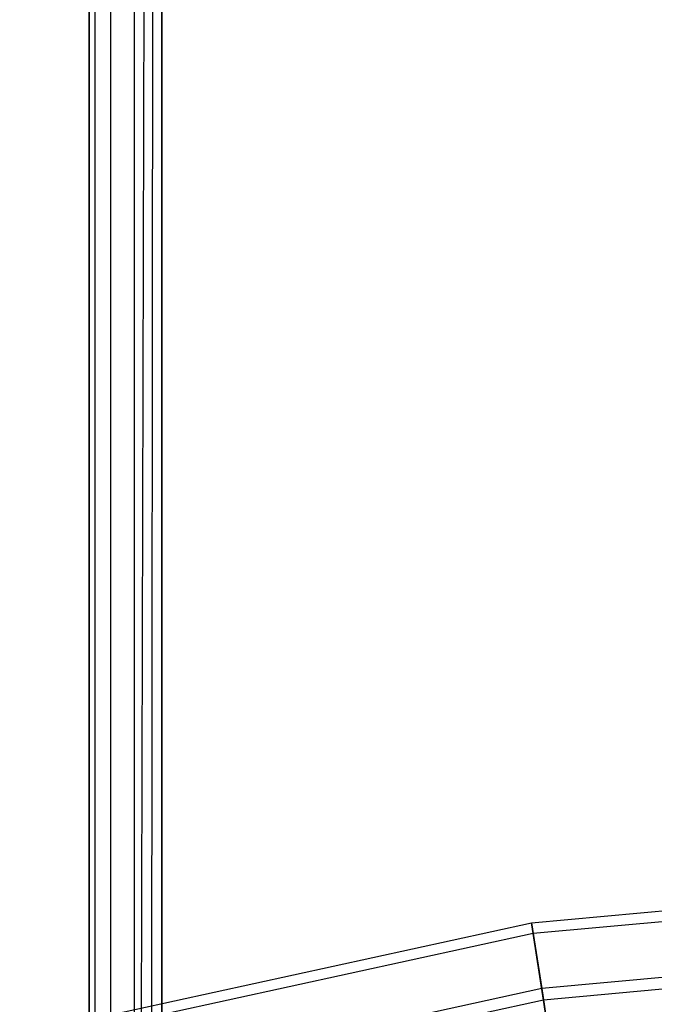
# Model space of a CAD drawing. Extents: x 0.1 to 26.5, y -19.1 to 0.
# Tile 188 of 256: x 12.515 to 12.952, y -8.943 to -8.266. Entities that reach past the tile are written whole.
import ezdxf

# ---------------------------------------------------------------- set-up
doc = ezdxf.new("R2010")
doc.units = 0
doc.header["$LTSCALE"] = 2.54
doc.layers.get('0').update_dxf_attribs({"linetype": 'CONTINUOUS'})

# ---------------------------------------------------------------- blocks, each defined once
blk = doc.blocks.new('7777_STL')
at = {"color": 0}
for p, q in [((12.56313, -3.06, 20.51834), (12.56313, -12.46, 20.51834)), ((12.56313, -11.06, 21.91834), (12.56313, -3.06, 21.91834)), ((12.56313, -11.06, 21.91834), (12.56313, -3.06, 21.91834)), ((12.56313, -3.06, 20.51834), (12.56313, -12.46, 20.51834)), ((12.56693, -3.06, 21.93748), (12.56693, -11.04087, 21.93748)), ((12.56693, -3.06, 21.93748), (12.56693, -11.04087, 21.93748)), ((12.56693, -3.06, 20.49921), (12.56693, -12.46, 20.49921)), ((12.56693, -3.06, 20.49921), (12.56693, -12.46, 20.49921)), ((12.57777, -3.06, 21.9537), (12.57777, -11.02465, 21.9537)), ((12.57777, -3.06, 21.9537), (12.57777, -11.02465, 21.9537)), ((12.57777, -3.06, 20.48299), (12.57777, -12.46, 20.48299)), ((12.57777, -3.06, 20.48299), (12.57777, -12.46, 20.48299)), ((12.61313, -3.06, 21.96834), (12.59399, -11.01381, 21.96454)), ((12.59399, -3.06, 21.96454), (12.59399, -11.01381, 21.96454)), ((12.61313, -3.06, 21.96834), (12.59399, -11.01381, 21.96454)), ((12.59399, -3.06, 21.96454), (12.59399, -11.01381, 21.96454)), ((12.59399, -3.06, 20.47215), (12.59399, -12.46, 20.47215)), ((12.59399, -3.06, 20.47215), (12.59399, -12.46, 20.47215)), ((12.61313, -3.06, 21.96834), (12.60337, -11.01096, 21.96738)), ((12.61313, -3.06, 21.96834), (12.60337, -11.01096, 21.96738)), ((12.61313, -3.06, 21.96834), (12.61313, -11.01, 21.96834)), ((12.61313, -12.46, 20.46834), (12.61313, -3.06, 20.46834)), ((12.61313, -3.06, 21.96834), (12.61313, -11.01, 21.96834)), ((12.61313, -12.46, 20.46834), (12.61313, -3.06, 20.46834)), ((12.86723, -8.88742, 35.04555), (13.22587, -8.85454, 35.04555)), ((12.86723, -8.88742, 35.04555), (13.22587, -8.85454, 35.04555)), ((13.2261, -8.86193, 35.37567), (12.86836, -8.89473, 35.37567)), ((13.2261, -8.86193, 35.37567), (12.86836, -8.89473, 35.37567)), ((12.51535, -8.96413, 35.04555), (12.86723, -8.88742, 35.04555)), ((12.51535, -8.96413, 35.04555), (12.86723, -8.88742, 35.04555)), ((12.86836, -8.89473, 35.37567), (12.86723, -8.88742, 35.04555)), ((12.86836, -8.89473, 35.37567), (12.86723, -8.88742, 35.04555)), ((12.86723, -8.88742, 35.04555), (12.8742, -8.93256, 34.60875)), ((12.86723, -8.88742, 35.04555), (12.8742, -8.93256, 34.60875)), ((12.86836, -8.89473, 35.37567), (12.51737, -8.97124, 35.37567)), ((12.86836, -8.89473, 35.37567), (12.51737, -8.97124, 35.37567)), ((12.87541, -8.94045, 35.70261), (12.86836, -8.89473, 35.37567)), ((12.87541, -8.94045, 35.70261), (12.86836, -8.89473, 35.37567)), ((13.22724, -8.90019, 34.60875), (12.8742, -8.93256, 34.60875)), ((13.22724, -8.90019, 34.60875), (12.8742, -8.93256, 34.60875)), ((13.22747, -8.90817, 35.70261), (12.87541, -8.94045, 35.70261)), ((13.22747, -8.90817, 35.70261), (12.87541, -8.94045, 35.70261)), ((12.8742, -8.93256, 34.60875), (12.52781, -9.00807, 34.60875)), ((12.8742, -8.93256, 34.60875), (12.52781, -9.00807, 34.60875)), ((12.8742, -8.93256, 34.60875), (12.88775, -9.02042, 34.17865)), ((12.8742, -8.93256, 34.60875), (12.88775, -9.02042, 34.17865)), ((12.87541, -8.94045, 35.70261), (12.52999, -9.01575, 35.70261)), ((12.87541, -8.94045, 35.70261), (12.52999, -9.01575, 35.70261)), ((12.88829, -9.02395, 36.02182), (12.87541, -8.94045, 35.70261)), ((12.88829, -9.02395, 36.02182), (12.87541, -8.94045, 35.70261))]:
    blk.add_line(p, q, dxfattribs=at)
blk = doc.blocks.new('GROUP_2')
at = {"color": 0}
blk.add_blockref('7777_STL', (-0.13159, 19.10373, -0.15965), dxfattribs=at)

msp = doc.modelspace()

# ---------------------------------------------------------------- block references
at = {"color": 0}
msp.add_blockref('GROUP_2', (0.13159, -19.10373, 0.15965), dxfattribs=at)

doc.saveas('drawing.dxf')
